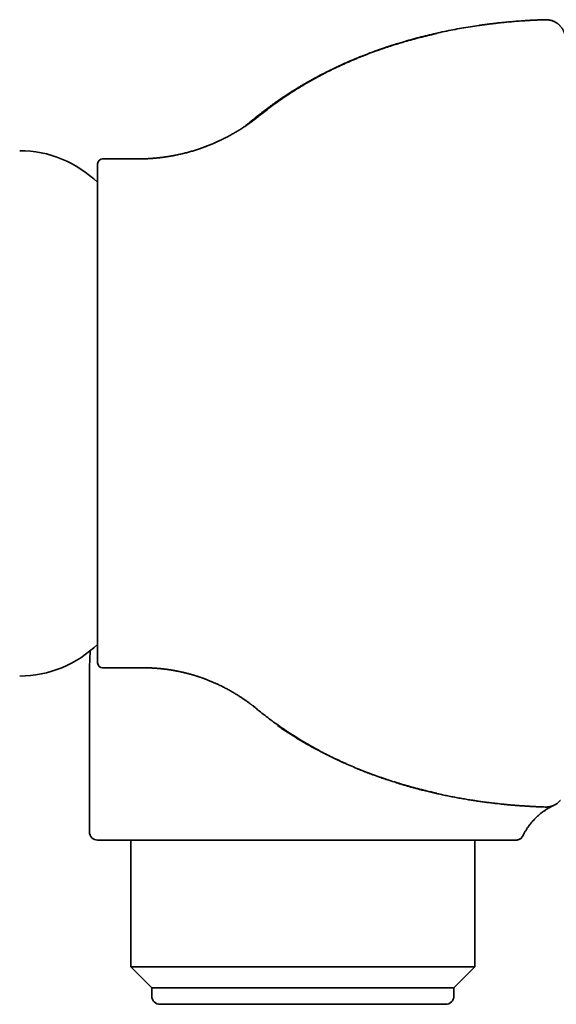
# Model space of a CAD drawing. Header units: millimetres. Extents: x 8 to 718, y 12 to 443.
# Tile 20 of 22: x 622 to 654, y 373 to 433. Entities that reach past the tile are written whole.
import ezdxf

# ---------------------------------------------------------------- set-up
doc = ezdxf.new("R2010")
doc.units = ezdxf.units.MM

msp = doc.modelspace()

# ---------------------------------------------------------------- linework, layer by layer
at = {"color": 7, "linetype": 'Continuous', "lineweight": 35}
for p, q in [((636.121, 426.5), (636.064, 426.455)), ((636.183, 426.551), (636.121, 426.5)), ((636.183, 426.55), (636.187, 426.554)), ((628.96, 424.054), (626.801, 424.054)), ((628.961, 424.054), (628.96, 424.054)), ((626.801, 393.054), (629.289, 393.054)), ((626.001, 392.554), (626.001, 383.054)), ((635.967, 390.735), (636.099, 390.628)), ((636.125, 390.607), (636.126, 390.606)), ((653.763, 384.573), (653.757, 384.573)), ((653.769, 384.573), (653.763, 384.573)), ((654.24, 384.652), (654.308, 384.685)), ((628.523, 382.554), (628.523, 374.832)), ((649.478, 374.832), (649.478, 382.554)), ((628.523, 374.832), (629.801, 373.554)), ((628.523, 374.832), (649.478, 374.832)), ((648.201, 373.554), (649.478, 374.832)), ((629.801, 373.554), (629.801, 373.054)), ((629.801, 373.554), (648.201, 373.554)), ((648.201, 373.054), (648.201, 373.554))]:
    msp.add_line(p, q, dxfattribs=at)
for centre, radius, start, end in [((621.751, 417.784), 6.771, 45.4386, 90), ((626.801, 423.754), 0.3, 90, 180), ((621.751, 399.325), 6.771, 270, 314.55528), ((626.801, 393.354), 0.3, 180, 270), ((626.501, 383.054), 0.5, 180, 270), ((651.967, 383.054), 0.5, 287.51573, 333.70154), ((651.967, 383.054), 0.5, 270, 281.66422), ((630.301, 373.054), 0.5, 180, 270), ((647.701, 373.054), 0.5, 270, 0)]:
    msp.add_arc(centre, radius, start, end, dxfattribs=at)
for points, knots in [([(653.763, 432.536), (653.754, 432.536), (653.665, 432.533), (653.499, 432.527), (653.267, 432.517), (653.043, 432.507), (652.827, 432.495), (652.613, 432.482), (652.4, 432.469), (652.19, 432.454), (651.989, 432.438), (651.797, 432.423), (651.615, 432.407), (651.441, 432.391), (651.277, 432.375), (651.123, 432.359), (650.977, 432.344), (650.841, 432.329), (650.714, 432.314), (650.597, 432.301), (650.488, 432.288), (650.387, 432.275), (650.294, 432.263), (650.209, 432.252), (650.132, 432.242), (650.065, 432.233), (650.006, 432.225), (649.956, 432.219), (649.916, 432.213), (649.884, 432.208), (649.858, 432.205), (649.837, 432.202), (649.821, 432.2), (649.81, 432.198), (649.805, 432.197), (649.801, 432.197), (649.794, 432.196), (649.787, 432.195), (649.779, 432.194), (649.771, 432.193), (649.764, 432.192), (649.757, 432.191), (649.75, 432.19), (649.743, 432.189), (649.737, 432.188), (649.732, 432.187), (649.728, 432.186), (649.725, 432.186), (649.724, 432.186)], [0, 0, 0, 0, 0.005887, 0.057849, 0.108081, 0.156594, 0.203399, 0.248508, 0.296181, 0.341826, 0.385455, 0.427081, 0.466715, 0.504367, 0.540048, 0.573766, 0.605531, 0.635352, 0.662755, 0.688298, 0.711987, 0.733828, 0.754457, 0.773127, 0.789843, 0.80461, 0.817434, 0.828318, 0.837268, 0.84429, 0.849523, 0.853997, 0.858826, 0.859906, 0.861042, 0.862346, 0.863883, 0.867795, 0.872955, 0.879434, 0.887267, 0.8979, 0.910344, 0.92461, 0.940704, 0.958631, 0.978396, 1, 1, 1, 1]), ([(654.951, 431.678), (654.951, 431.678), (654.949, 431.686), (654.944, 431.702), (654.935, 431.729), (654.923, 431.763), (654.907, 431.803), (654.886, 431.849), (654.862, 431.898), (654.834, 431.948), (654.804, 431.996), (654.772, 432.042), (654.738, 432.086), (654.703, 432.128), (654.667, 432.168), (654.629, 432.205), (654.591, 432.24), (654.551, 432.273), (654.509, 432.306), (654.462, 432.339), (654.408, 432.372), (654.347, 432.406), (654.278, 432.438), (654.203, 432.468), (654.121, 432.494), (654.033, 432.515), (653.94, 432.529), (653.849, 432.537), (653.79, 432.536), (653.763, 432.535)], [0, 0, 0, 0, 0.001171, 0.014926, 0.03313, 0.055856, 0.083186, 0.115206, 0.151368, 0.187835, 0.22391, 0.259547, 0.294704, 0.329342, 0.363426, 0.396923, 0.429805, 0.462046, 0.494751, 0.531258, 0.571708, 0.615978, 0.663901, 0.715266, 0.769808, 0.827215, 0.887121, 0.949118, 1, 1, 1, 1]), ([(644.827, 431.096), (644.913, 431.123), (645.165, 431.201), (645.586, 431.32), (646.088, 431.457), (646.596, 431.584), (647.109, 431.705), (647.627, 431.818), (648.149, 431.922), (648.676, 432.019), (649.201, 432.108), (649.551, 432.16), (649.724, 432.186)], [0, 0, 0, 0, 0.054356, 0.1574618, 0.2611499, 0.3654256, 0.470294, 0.5757593, 0.6818249, 0.7884934, 0.8957662, 1, 1, 1, 1]), ([(647.173, 431.697), (647.027, 431.664), (646.722, 431.596), (646.261, 431.483), (645.792, 431.361), (645.333, 431.233), (645, 431.137), (644.822, 431.081), (644.791, 431.071)], [0, 0, 0, 0, 0.182634, 0.38135, 0.577939, 0.772453, 0.961522, 1, 1, 1, 1]), ([(644.791, 431.071), (644.742, 431.056), (644.56, 431.002), (644.249, 430.901), (643.858, 430.77), (643.448, 430.626), (643.021, 430.469), (642.577, 430.296), (642.14, 430.117), (641.71, 429.932), (641.289, 429.742), (640.88, 429.548), (640.486, 429.353), (640.104, 429.156), (639.729, 428.954), (639.361, 428.747), (638.999, 428.535), (638.645, 428.319), (638.297, 428.099), (637.95, 427.87), (637.605, 427.634), (637.262, 427.389), (636.926, 427.14), (636.598, 426.886), (636.352, 426.69), (636.217, 426.578), (636.188, 426.553)], [0, 0, 0, 0, 0.015726, 0.058164, 0.100223, 0.141912, 0.19107, 0.23973, 0.287906, 0.335612, 0.382862, 0.429669, 0.473947, 0.517846, 0.561376, 0.604547, 0.647371, 0.689857, 0.732016, 0.773857, 0.81736, 0.860535, 0.903392, 0.945941, 0.988192, 1, 1, 1, 1]), ([(644.826, 431.097), (644.823, 431.096), (644.817, 431.094), (644.806, 431.091), (644.795, 431.087), (644.782, 431.083), (644.769, 431.079), (644.755, 431.075), (644.742, 431.071), (644.728, 431.066), (644.713, 431.062), (644.697, 431.057), (644.682, 431.052), (644.667, 431.048), (644.652, 431.043), (644.631, 431.036), (644.605, 431.028), (644.575, 431.019), (644.541, 431.008), (644.497, 430.994), (644.442, 430.976), (644.376, 430.955), (644.301, 430.93), (644.218, 430.903), (644.125, 430.872), (644.025, 430.839), (643.916, 430.802), (643.8, 430.762), (643.68, 430.72), (643.561, 430.678), (643.437, 430.633), (643.308, 430.586), (643.176, 430.537), (643.051, 430.49), (642.933, 430.445), (642.822, 430.402), (642.717, 430.361), (642.618, 430.322), (642.526, 430.286), (642.441, 430.251), (642.359, 430.218), (642.282, 430.186), (642.224, 430.163), (642.188, 430.147), (642.172, 430.141), (642.161, 430.136), (642.153, 430.133), (642.143, 430.129), (642.126, 430.121), (642.099, 430.11), (642.064, 430.095), (642.02, 430.077), (641.969, 430.055), (641.909, 430.03), (641.842, 430.001), (641.767, 429.968), (641.687, 429.933), (641.604, 429.896), (641.52, 429.859), (641.436, 429.821), (641.356, 429.785), (641.281, 429.751), (641.211, 429.718), (641.146, 429.688), (641.081, 429.658), (641.015, 429.627), (640.952, 429.597), (640.897, 429.57), (640.85, 429.548), (640.812, 429.53), (640.781, 429.514), (640.752, 429.501), (640.723, 429.487), (640.692, 429.471), (640.655, 429.453), (640.609, 429.43), (640.555, 429.404), (640.494, 429.373), (640.426, 429.339), (640.35, 429.301), (640.27, 429.26), (640.186, 429.217), (640.1, 429.172), (639.972, 429.105), (639.802, 429.014), (639.588, 428.898), (639.388, 428.786), (639.201, 428.68), (639.029, 428.581), (638.855, 428.478), (638.68, 428.372), (638.507, 428.266), (638.339, 428.161), (638.172, 428.055), (638.007, 427.948), (637.844, 427.841), (637.689, 427.737), (637.553, 427.644), (637.433, 427.561), (637.329, 427.488), (637.23, 427.418), (637.135, 427.349), (637.042, 427.282), (636.972, 427.231), (636.924, 427.196), (636.898, 427.176), (636.867, 427.153), (636.833, 427.128), (636.796, 427.101), (636.762, 427.075), (636.729, 427.05), (636.698, 427.027), (636.669, 427.004), (636.641, 426.983), (636.615, 426.963), (636.59, 426.944), (636.575, 426.933), (636.568, 426.927)], [0, 0, 0, 0, 0.009757, 0.018739, 0.026953, 0.034403, 0.0411, 0.046112, 0.050618, 0.054631, 0.058169, 0.061259, 0.063941, 0.065723, 0.067346, 0.069697, 0.072326, 0.075441, 0.079043, 0.083131, 0.089218, 0.096135, 0.103881, 0.112691, 0.122369, 0.132913, 0.144321, 0.156589, 0.169508, 0.182104, 0.194254, 0.208897, 0.22284, 0.236087, 0.24864, 0.260502, 0.271675, 0.282161, 0.291964, 0.301084, 0.309519, 0.318008, 0.325673, 0.327904, 0.329671, 0.330777, 0.331329, 0.332076, 0.334002, 0.336816, 0.340517, 0.345105, 0.350578, 0.356812, 0.363897, 0.37183, 0.380609, 0.38916, 0.398354, 0.407387, 0.415895, 0.423877, 0.431335, 0.438271, 0.444687, 0.452432, 0.459256, 0.465161, 0.470149, 0.474223, 0.477386, 0.480477, 0.483464, 0.486745, 0.490661, 0.495734, 0.50161, 0.508286, 0.515761, 0.524033, 0.532932, 0.542279, 0.551735, 0.561298, 0.584502, 0.60831, 0.632721, 0.651806, 0.671238, 0.691017, 0.71114, 0.731248, 0.750645, 0.769319, 0.789267, 0.808329, 0.826509, 0.843813, 0.856797, 0.869245, 0.88104, 0.892079, 0.903708, 0.914367, 0.917704, 0.920935, 0.924096, 0.928906, 0.933999, 0.939564, 0.945744, 0.952644, 0.960342, 0.968891, 0.978332, 0.988694, 1, 1, 1, 1]), ([(636.264, 426.616), (636.263, 426.615), (636.26, 426.613), (636.254, 426.608), (636.244, 426.6), (636.228, 426.588), (636.204, 426.569), (636.171, 426.543), (636.129, 426.51), (636.076, 426.47), (636.014, 426.423), (635.943, 426.37), (635.869, 426.315), (635.794, 426.261), (635.72, 426.208), (635.644, 426.155), (635.562, 426.098), (635.477, 426.041), (635.39, 425.983), (635.302, 425.926), (635.208, 425.866), (635.109, 425.804), (635.004, 425.74), (634.893, 425.674), (634.778, 425.607), (634.652, 425.536), (634.519, 425.463), (634.381, 425.39), (634.25, 425.322), (634.124, 425.259), (634.009, 425.203), (633.904, 425.154), (633.808, 425.11), (633.717, 425.069), (633.638, 425.034), (633.571, 425.005), (633.516, 424.982), (633.47, 424.962), (633.435, 424.947), (633.409, 424.937), (633.392, 424.93), (633.378, 424.924), (633.364, 424.918), (633.342, 424.91), (633.314, 424.898), (633.277, 424.883), (633.229, 424.864), (633.169, 424.841), (633.095, 424.813), (633.012, 424.781), (632.917, 424.747), (632.813, 424.71), (632.698, 424.67), (632.537, 424.617), (632.335, 424.553), (632.095, 424.483), (631.84, 424.415), (631.572, 424.35), (631.366, 424.306), (631.239, 424.28), (631.19, 424.27), (631.141, 424.261), (631.093, 424.252), (631.049, 424.244), (631.011, 424.237), (630.981, 424.231), (630.953, 424.226), (630.919, 424.221), (630.875, 424.213), (630.821, 424.204), (630.76, 424.195), (630.692, 424.184), (630.619, 424.173), (630.531, 424.161), (630.43, 424.148), (630.32, 424.134), (630.217, 424.122), (630.119, 424.112), (630.027, 424.103), (629.937, 424.095), (629.844, 424.088), (629.748, 424.081), (629.646, 424.075), (629.536, 424.069), (629.419, 424.063), (629.297, 424.059), (629.179, 424.056), (629.068, 424.055), (628.996, 424.055), (628.961, 424.054)], [0, 0, 0, 0, 0.001664, 0.003994, 0.006352, 0.011187, 0.016248, 0.023456, 0.031311, 0.03986, 0.051063, 0.062647, 0.074656, 0.087126, 0.097692, 0.109302, 0.121954, 0.135645, 0.148076, 0.161251, 0.175167, 0.189823, 0.205213, 0.221335, 0.238184, 0.255173, 0.275643, 0.295123, 0.313618, 0.331136, 0.34768, 0.361605, 0.374766, 0.387168, 0.398813, 0.407287, 0.414654, 0.420878, 0.425961, 0.42919, 0.431278, 0.432754, 0.434736, 0.43724, 0.441305, 0.44626, 0.452104, 0.460578, 0.470407, 0.481585, 0.494104, 0.507954, 0.523126, 0.539608, 0.571214, 0.602506, 0.633461, 0.670079, 0.706202, 0.712508, 0.718799, 0.725074, 0.731333, 0.73719, 0.741958, 0.745748, 0.748976, 0.75254, 0.758635, 0.765565, 0.773324, 0.781909, 0.791313, 0.800962, 0.815537, 0.829402, 0.842562, 0.85471, 0.866202, 0.877281, 0.888866, 0.901041, 0.913798, 0.92713, 0.942451, 0.958036, 0.972842, 0.986827, 1, 1, 1, 1]), ([(635.532, 426.078), (635.533, 426.079), (635.638, 426.173), (635.852, 426.353), (636.173, 426.617), (636.412, 426.808), (636.546, 426.91), (636.568, 426.927)], [0, 0, 0, 0, 0.004743, 0.314306, 0.62494, 0.936692, 1, 1, 1, 1]), ([(626.501, 423.754), (626.501, 423.754), (626.501, 423.754), (626.501, 423.748), (626.501, 423.735), (626.501, 423.712), (626.501, 423.676), (626.501, 423.63), (626.501, 423.573), (626.501, 423.506), (626.501, 423.431), (626.501, 423.35), (626.501, 423.265), (626.501, 423.193), (626.501, 423.138), (626.501, 423.104), (626.501, 423.069), (626.501, 423.033), (626.501, 422.996), (626.501, 422.958), (626.501, 422.891), (626.501, 422.793), (626.501, 422.657), (626.501, 422.512), (626.501, 422.359), (626.501, 422.198), (626.501, 422.032), (626.501, 421.861), (626.501, 421.686), (626.501, 421.504), (626.501, 421.314), (626.501, 421.182), (626.501, 421.116)], [0, 0, 0, 0, 0.022396, 0.052948, 0.083533, 0.127925, 0.172185, 0.216342, 0.260427, 0.304472, 0.348509, 0.387278, 0.426085, 0.464952, 0.478058, 0.491173, 0.504299, 0.517436, 0.530586, 0.543748, 0.556925, 0.598453, 0.639871, 0.681206, 0.722481, 0.763722, 0.804955, 0.843848, 0.882778, 0.921765, 0.960832, 1, 1, 1, 1]), ([(626.501, 421.116), (626.501, 421.049), (626.501, 420.917), (626.501, 420.71), (626.501, 420.497), (626.501, 420.28), (626.501, 420.129), (626.501, 420.054)], [0, 0, 0, 0, 0.201024, 0.401435, 0.601334, 0.800822, 1, 1, 1, 1]), ([(626.501, 420.054), (626.501, 419.975), (626.501, 419.816), (626.501, 419.57), (626.501, 419.32), (626.501, 419.064), (626.501, 418.804), (626.501, 418.54), (626.501, 418.273), (626.501, 418.001), (626.501, 417.722), (626.501, 417.435), (626.501, 417.142), (626.501, 416.843), (626.501, 416.538), (626.501, 416.228), (626.501, 415.913), (626.501, 415.699), (626.501, 415.592)], [0, 0, 0, 0, 0.063409, 0.126559, 0.189484, 0.25222, 0.314803, 0.376155, 0.437429, 0.498659, 0.559881, 0.62238, 0.684943, 0.747607, 0.810408, 0.873384, 0.936569, 1, 1, 1, 1]), ([(626.501, 415.592), (626.501, 415.477), (626.501, 415.246), (626.501, 414.893), (626.501, 414.654), (626.501, 414.534)], [0, 0, 0, 0, 0.331728, 0.664993, 1, 1, 1, 1]), ([(626.501, 414.534), (626.501, 414.415), (626.501, 414.177), (626.501, 413.816), (626.501, 413.452), (626.501, 413.085), (626.501, 412.717), (626.501, 412.36), (626.501, 412.016), (626.501, 411.685), (626.501, 411.419), (626.501, 411.22), (626.501, 411.088), (626.501, 410.956), (626.501, 410.824), (626.501, 410.691), (626.501, 410.469), (626.501, 410.158), (626.501, 409.758), (626.501, 409.357), (626.501, 408.957), (626.501, 408.556), (626.501, 408.164), (626.501, 407.779), (626.501, 407.401), (626.501, 407.024), (626.501, 406.647), (626.501, 406.263), (626.501, 405.873), (626.501, 405.478), (626.501, 405.086), (626.501, 404.697), (626.501, 404.311), (626.501, 403.943), (626.501, 403.594), (626.501, 403.262), (626.501, 402.999), (626.501, 402.804), (626.501, 402.675), (626.501, 402.547), (626.501, 402.419), (626.501, 402.292), (626.501, 402.09), (626.501, 401.815), (626.501, 401.47), (626.501, 401.131), (626.501, 400.797), (626.501, 400.468), (626.501, 400.151), (626.501, 399.845), (626.501, 399.55), (626.501, 399.259), (626.501, 398.973), (626.501, 398.787), (626.501, 398.693)], [0, 0, 0, 0, 0.022977, 0.04589, 0.068753, 0.091583, 0.114392, 0.137197, 0.157273, 0.177368, 0.19749, 0.205405, 0.213327, 0.221256, 0.229192, 0.237137, 0.245091, 0.268995, 0.292827, 0.316605, 0.340344, 0.364061, 0.387774, 0.410142, 0.432535, 0.454966, 0.47745, 0.5, 0.523904, 0.547736, 0.571514, 0.595253, 0.61897, 0.642683, 0.663559, 0.684456, 0.705385, 0.713618, 0.721859, 0.730108, 0.738366, 0.746633, 0.75491, 0.777887, 0.8008, 0.823664, 0.846493, 0.869302, 0.892107, 0.913618, 0.93515, 0.956716, 0.978329, 1, 1, 1, 1]), ([(626.501, 398.693), (626.501, 398.596), (626.501, 398.402), (626.501, 398.118), (626.501, 397.841), (626.501, 397.571), (626.501, 397.308), (626.501, 397.138), (626.501, 397.053)], [0, 0, 0, 0, 0.166849, 0.333482, 0.500006, 0.666529, 0.833158, 1, 1, 1, 1]), ([(626.501, 397.053), (626.501, 396.972), (626.501, 396.809), (626.501, 396.573), (626.501, 396.346), (626.501, 396.126), (626.501, 395.913), (626.501, 395.717), (626.501, 395.536), (626.501, 395.368), (626.501, 395.243), (626.501, 395.155), (626.501, 395.103), (626.501, 395.051), (626.501, 395), (626.501, 394.95), (626.501, 394.901), (626.501, 394.809), (626.501, 394.681), (626.501, 394.521), (626.501, 394.371), (626.501, 394.232), (626.501, 394.102), (626.501, 393.996), (626.501, 393.909), (626.501, 393.839), (626.501, 393.774), (626.501, 393.713), (626.501, 393.657), (626.501, 393.606), (626.501, 393.554), (626.501, 393.504), (626.501, 393.459), (626.501, 393.421), (626.501, 393.392), (626.501, 393.371), (626.501, 393.358), (626.501, 393.353), (626.501, 393.355), (626.501, 393.355)], [0, 0, 0, 0, 0.0348549, 0.0696179, 0.10431, 0.1389526, 0.173567, 0.2081747, 0.2386409, 0.269133, 0.2996656, 0.3099588, 0.3202588, 0.3305661, 0.3408812, 0.3512048, 0.3615374, 0.3718795, 0.4091384, 0.4462857, 0.4833472, 0.5203488, 0.5573165, 0.5942767, 0.6191774, 0.6440945, 0.6690359, 0.6940095, 0.7190234, 0.7440853, 0.7692031, 0.8018444, 0.834453, 0.8670466, 0.8996427, 0.9322591, 0.9649134, 0.9976565, 1, 1, 1, 1]), ([(626.048, 394.094), (626.044, 394.027), (626.029, 393.798), (626.014, 393.406), (626.002, 392.96), (626.002, 392.676), (626.002, 392.554)], [0, 0, 0, 0, 0.130746, 0.44719, 0.762673, 1, 1, 1, 1]), ([(629.289, 393.054), (629.295, 393.054), (629.333, 393.055), (629.402, 393.054), (629.496, 393.053), (629.59, 393.05), (629.683, 393.047), (629.78, 393.043), (629.881, 393.038), (629.968, 393.033), (630.041, 393.028), (630.098, 393.023), (630.153, 393.019), (630.202, 393.015), (630.242, 393.011), (630.273, 393.009), (630.295, 393.006), (630.314, 393.005), (630.334, 393.003), (630.36, 393), (630.393, 392.997), (630.433, 392.992), (630.484, 392.987), (630.546, 392.98), (630.616, 392.971), (630.685, 392.962), (630.751, 392.953), (630.814, 392.944), (630.885, 392.934), (630.963, 392.921), (631.048, 392.908), (631.123, 392.895), (631.192, 392.882), (631.255, 392.871), (631.32, 392.858), (631.376, 392.847), (631.419, 392.838), (631.449, 392.832), (631.471, 392.828), (631.489, 392.824), (631.509, 392.82), (631.535, 392.814), (631.57, 392.806), (631.613, 392.797), (631.665, 392.785), (631.723, 392.772), (631.785, 392.757), (631.849, 392.741), (631.958, 392.714), (632.112, 392.673), (632.265, 392.63), (632.374, 392.597), (632.437, 392.578), (632.495, 392.56), (632.547, 392.544), (632.593, 392.529), (632.632, 392.516), (632.664, 392.506), (632.69, 392.497), (632.713, 392.489), (632.736, 392.481), (632.767, 392.471), (632.81, 392.456), (632.866, 392.436), (632.93, 392.413), (633.002, 392.387), (633.083, 392.357), (633.17, 392.324), (633.262, 392.287), (633.357, 392.249), (633.456, 392.208), (633.556, 392.165), (633.691, 392.106), (633.863, 392.027), (634.071, 391.927), (634.281, 391.82), (634.459, 391.725), (634.604, 391.644), (634.713, 391.581), (634.819, 391.519), (634.919, 391.458), (635.014, 391.4), (635.103, 391.344), (635.186, 391.29), (635.264, 391.239), (635.336, 391.191), (635.403, 391.145), (635.465, 391.103), (635.527, 391.059), (635.593, 391.013), (635.665, 390.961), (635.742, 390.904), (635.806, 390.856), (635.857, 390.818), (635.894, 390.789), (635.932, 390.76), (635.969, 390.731), (636.004, 390.703), (636.032, 390.682), (636.053, 390.665), (636.069, 390.652), (636.082, 390.642), (636.094, 390.632), (636.106, 390.622), (636.117, 390.614), (636.125, 390.607), (636.131, 390.602), (636.137, 390.598), (636.14, 390.595), (636.142, 390.593), (636.143, 390.592), (636.144, 390.591), (636.144, 390.591), (636.144, 390.591)], [0, 0, 0, 0, 0.002271, 0.01412, 0.025652, 0.037192, 0.04874, 0.06053, 0.073004, 0.086183, 0.093079, 0.100157, 0.107247, 0.113363, 0.118342, 0.122179, 0.124867, 0.126614, 0.129025, 0.132265, 0.136339, 0.141249, 0.147, 0.155529, 0.164384, 0.172918, 0.181127, 0.189009, 0.19656, 0.207751, 0.21811, 0.228218, 0.235989, 0.243924, 0.252025, 0.26025, 0.264796, 0.268491, 0.271332, 0.27332, 0.275281, 0.278702, 0.283131, 0.288573, 0.295033, 0.302516, 0.310624, 0.318723, 0.326804, 0.352081, 0.377166, 0.385484, 0.393709, 0.401251, 0.407972, 0.413868, 0.418933, 0.422947, 0.426219, 0.429077, 0.432012, 0.43503, 0.441254, 0.448535, 0.456889, 0.466319, 0.476834, 0.48844, 0.50039, 0.513226, 0.526348, 0.539653, 0.553144, 0.581046, 0.609754, 0.639295, 0.669697, 0.685975, 0.702252, 0.717777, 0.73249, 0.746387, 0.759465, 0.771723, 0.783162, 0.793787, 0.803607, 0.812634, 0.820908, 0.83085, 0.841635, 0.853335, 0.866007, 0.871774, 0.877733, 0.883889, 0.890223, 0.896196, 0.901639, 0.905431, 0.909027, 0.912488, 0.915878, 0.922528, 0.929892, 0.938006, 0.946844, 0.956411, 0.966715, 0.97646, 0.985442, 0.993658, 1, 1, 1, 1]), ([(635.967, 390.736), (635.977, 390.728), (636.013, 390.699), (636.066, 390.656), (636.108, 390.621), (636.125, 390.607)], [0, 0, 0, 0, 0.178934, 0.683375, 1, 1, 1, 1]), ([(636.127, 390.607), (636.194, 390.551), (636.375, 390.399), (636.679, 390.159), (637.039, 389.884), (637.407, 389.615), (637.784, 389.351), (638.17, 389.092), (638.553, 388.846), (638.933, 388.613), (639.31, 388.391), (639.694, 388.175), (640.085, 387.963), (640.483, 387.757), (640.883, 387.559), (641.284, 387.37), (641.685, 387.188), (642.093, 387.012), (642.508, 386.841), (642.93, 386.675), (643.358, 386.515), (643.793, 386.36), (644.243, 386.21), (644.573, 386.103), (644.756, 386.048), (644.781, 386.041)], [0, 0, 0, 0, 0.026659, 0.072364, 0.118422, 0.164847, 0.211649, 0.258844, 0.306443, 0.350445, 0.39481, 0.43955, 0.484677, 0.530204, 0.576142, 0.620388, 0.665032, 0.710086, 0.755561, 0.80147, 0.847825, 0.894637, 0.94192, 0.991973, 1, 1, 1, 1]), ([(637.452, 389.542), (637.505, 389.506), (637.662, 389.397), (637.926, 389.22), (638.244, 389.013), (638.563, 388.813), (638.885, 388.618), (639.205, 388.43), (639.526, 388.249), (639.845, 388.075), (640.165, 387.906), (640.489, 387.741), (640.814, 387.581), (641.143, 387.425), (641.384, 387.314), (641.515, 387.255), (641.537, 387.246)], [0, 0, 0, 0, 0.041942, 0.124111, 0.205602, 0.286445, 0.366673, 0.44632, 0.524011, 0.601205, 0.677934, 0.754232, 0.831508, 0.908406, 0.984961, 1, 1, 1, 1]), ([(642.332, 386.905), (642.373, 386.888), (642.52, 386.827), (642.776, 386.726), (643.098, 386.602), (643.423, 386.482), (643.75, 386.366), (643.978, 386.288), (644.095, 386.249), (644.103, 386.246)], [0, 0, 0, 0, 0.068328, 0.250826, 0.432933, 0.614732, 0.800615, 0.98621, 1, 1, 1, 1]), ([(644.663, 386.065), (644.686, 386.058), (644.818, 386.016), (645.02, 385.955), (645.27, 385.881), (645.481, 385.821), (645.692, 385.762), (645.902, 385.705), (646.111, 385.65), (646.358, 385.586), (646.643, 385.516), (646.964, 385.44), (647.282, 385.368), (647.597, 385.3), (647.863, 385.246), (648.082, 385.203), (648.255, 385.169), (648.426, 385.137), (648.597, 385.106), (648.766, 385.077), (648.935, 385.048), (649.148, 385.012), (649.406, 384.972), (649.704, 384.927), (649.997, 384.886), (650.286, 384.848), (650.544, 384.816), (650.773, 384.789), (650.975, 384.767), (651.133, 384.75), (651.25, 384.738), (651.327, 384.73), (651.403, 384.723), (651.479, 384.716), (651.555, 384.709), (651.696, 384.696), (651.9, 384.678), (652.162, 384.658), (652.416, 384.64), (652.663, 384.624), (652.901, 384.61), (653.129, 384.598), (653.349, 384.588), (653.561, 384.58), (653.696, 384.576), (653.763, 384.573)], [0, 0, 0, 0, 0.006108, 0.034827, 0.053634, 0.07245, 0.091276, 0.110116, 0.128975, 0.147856, 0.177379, 0.206929, 0.236521, 0.266167, 0.295878, 0.312588, 0.329324, 0.346089, 0.362886, 0.379716, 0.396582, 0.413486, 0.44453, 0.475651, 0.506861, 0.538174, 0.569602, 0.59273, 0.615932, 0.639214, 0.648383, 0.657566, 0.666762, 0.675973, 0.685198, 0.694437, 0.728216, 0.762069, 0.796013, 0.830062, 0.864235, 0.897933, 0.931782, 0.965799, 1, 1, 1, 1]), ([(647.172, 385.412), (647.015, 385.447), (646.699, 385.519), (646.226, 385.635), (645.756, 385.758), (645.295, 385.887), (644.97, 385.981), (644.801, 386.034), (644.781, 386.041)], [0, 0, 0, 0, 0.195099, 0.393877, 0.590518, 0.785076, 0.97418, 1, 1, 1, 1]), ([(646.348, 385.606), (646.346, 385.606), (646.342, 385.607), (646.334, 385.609), (646.324, 385.612), (646.312, 385.615), (646.298, 385.618), (646.282, 385.622), (646.265, 385.626), (646.248, 385.631), (646.234, 385.634), (646.228, 385.636), (646.225, 385.636)], [0, 0, 0, 0, 0.148026, 0.286911, 0.416702, 0.537458, 0.649252, 0.752173, 0.84634, 0.931903, 0.978178, 1, 1, 1, 1]), ([(652.414, 382.832), (652.438, 382.88), (652.489, 382.982), (652.576, 383.131), (652.67, 383.28), (652.767, 383.418), (652.865, 383.548), (652.965, 383.668), (653.064, 383.778), (653.161, 383.88), (653.257, 383.973), (653.35, 384.058), (653.439, 384.134), (653.525, 384.203), (653.605, 384.265), (653.681, 384.32), (653.753, 384.37), (653.822, 384.416), (653.889, 384.458), (653.953, 384.497), (654.015, 384.534), (654.075, 384.567), (654.132, 384.597), (654.185, 384.625), (654.221, 384.643), (654.238, 384.652), (654.24, 384.652)], [0, 0, 0, 0, 0.059659, 0.127153, 0.192456, 0.255425, 0.31593, 0.373857, 0.429106, 0.48159, 0.531236, 0.577981, 0.621775, 0.662576, 0.700351, 0.735075, 0.767087, 0.797752, 0.827376, 0.856178, 0.884403, 0.912319, 0.940209, 0.96836, 0.997057, 1, 1, 1, 1]), ([(653.763, 384.573), (653.779, 384.573), (653.812, 384.572), (653.858, 384.574), (653.903, 384.577), (653.945, 384.581), (653.987, 384.587), (654.024, 384.593), (654.058, 384.6), (654.09, 384.608), (654.112, 384.614), (654.128, 384.618), (654.137, 384.621), (654.147, 384.624), (654.156, 384.626), (654.166, 384.629), (654.175, 384.632), (654.185, 384.636), (654.19, 384.638), (654.193, 384.639)], [0, 0, 0, 0, 0.078815, 0.159726, 0.242735, 0.327842, 0.415051, 0.504361, 0.584696, 0.666662, 0.750262, 0.778781, 0.807485, 0.836375, 0.868227, 0.900508, 0.932808, 0.965126, 1, 1, 1, 1]), ([(654.136, 384.621), (654.156, 384.627), (654.201, 384.64), (654.268, 384.667), (654.336, 384.698), (654.4, 384.732), (654.459, 384.769), (654.513, 384.806), (654.561, 384.844), (654.605, 384.881), (654.646, 384.92), (654.675, 384.95), (654.689, 384.966), (654.691, 384.969)], [0, 0, 0, 0, 0.09426, 0.213573, 0.325899, 0.43077, 0.541011, 0.640599, 0.729296, 0.8142, 0.900167, 0.987104, 1, 1, 1, 1]), ([(654.27, 384.668), (654.272, 384.669), (654.283, 384.674), (654.292, 384.678), (654.296, 384.679), (654.296, 384.679)], [0, 0, 0, 0, 0.231714, 0.920791, 1, 1, 1, 1]), ([(652.003, 382.556), (652.005, 382.556), (652.012, 382.556), (652.024, 382.558), (652.039, 382.56), (652.055, 382.563), (652.071, 382.566), (652.088, 382.57), (652.106, 382.575), (652.125, 382.581), (652.144, 382.589), (652.164, 382.597), (652.182, 382.605), (652.2, 382.615), (652.221, 382.627), (652.246, 382.643), (652.274, 382.664), (652.303, 382.689), (652.333, 382.719), (652.36, 382.752), (652.387, 382.79), (652.402, 382.818), (652.409, 382.832)], [0, 0, 0, 0, 0.0549655, 0.1514846, 0.2375209, 0.3132003, 0.3787155, 0.4343733, 0.480688, 0.5185713, 0.5497036, 0.5770628, 0.59683, 0.6217529, 0.6519291, 0.6873348, 0.7292106, 0.7822564, 0.8294261, 0.8825778, 0.9412511, 1, 1, 1, 1]), ([(640.607, 382.554), (640.487, 382.554), (640.247, 382.554), (639.887, 382.554), (639.526, 382.554), (639.231, 382.554), (639.003, 382.554), (638.841, 382.554), (638.679, 382.554), (638.516, 382.554), (638.354, 382.554), (638.192, 382.554), (637.983, 382.554), (637.73, 382.554), (637.431, 382.554), (637.133, 382.554), (636.837, 382.554), (636.563, 382.554), (636.312, 382.554), (636.082, 382.554), (635.853, 382.554), (635.624, 382.554), (635.364, 382.554), (635.071, 382.554), (634.749, 382.554), (634.431, 382.554), (634.116, 382.554), (633.805, 382.554), (633.497, 382.554), (633.193, 382.554), (632.904, 382.554), (632.63, 382.554), (632.371, 382.554), (632.116, 382.554), (631.866, 382.554), (631.648, 382.554), (631.461, 382.554), (631.304, 382.554), (631.149, 382.554), (630.996, 382.554), (630.844, 382.554), (630.652, 382.554), (630.423, 382.554), (630.159, 382.554), (629.904, 382.554), (629.696, 382.554), (629.531, 382.554), (629.407, 382.554), (629.285, 382.554), (629.165, 382.554), (629.047, 382.554), (628.898, 382.554), (628.722, 382.554), (628.523, 382.554), (628.332, 382.554), (628.184, 382.554), (628.073, 382.554), (627.996, 382.554), (627.921, 382.554), (627.847, 382.554), (627.776, 382.554), (627.706, 382.554), (627.619, 382.554), (627.516, 382.554), (627.402, 382.554), (627.294, 382.554), (627.193, 382.554), (627.11, 382.554), (627.042, 382.554), (626.986, 382.554), (626.934, 382.554), (626.885, 382.554), (626.838, 382.554), (626.784, 382.554), (626.725, 382.554), (626.665, 382.554), (626.614, 382.554), (626.573, 382.554), (626.541, 382.554), (626.518, 382.554), (626.503, 382.554), (626.502, 382.554), (626.501, 382.554)], [0, 0, 0, 0, 0.017053, 0.03407, 0.051065, 0.068053, 0.075682, 0.083314, 0.09095, 0.098591, 0.106239, 0.113894, 0.121559, 0.135736, 0.149886, 0.164017, 0.178137, 0.192254, 0.20335, 0.214454, 0.225568, 0.236699, 0.247848, 0.26392, 0.279958, 0.295973, 0.311978, 0.327985, 0.344004, 0.36005, 0.376132, 0.390421, 0.404682, 0.418923, 0.433154, 0.447381, 0.4567, 0.466023, 0.475354, 0.484694, 0.494046, 0.503412, 0.520722, 0.537996, 0.555248, 0.572494, 0.58153, 0.59057, 0.599617, 0.608673, 0.61774, 0.62682, 0.643684, 0.660514, 0.677325, 0.694129, 0.701676, 0.709226, 0.716779, 0.724339, 0.731904, 0.739478, 0.74706, 0.761091, 0.775095, 0.789081, 0.803056, 0.81703, 0.826181, 0.835337, 0.844501, 0.853673, 0.862856, 0.872053, 0.888083, 0.904078, 0.920051, 0.936014, 0.951979, 0.967957, 0.98396, 1, 1, 1, 1]), ([(650.425, 382.554), (650.366, 382.554), (650.25, 382.554), (650.066, 382.554), (649.876, 382.554), (649.678, 382.554), (649.474, 382.554), (649.272, 382.554), (649.072, 382.554), (648.876, 382.554), (648.719, 382.554), (648.604, 382.554), (648.535, 382.554), (648.465, 382.554), (648.394, 382.554), (648.322, 382.554), (648.25, 382.554), (648.126, 382.554), (647.946, 382.554), (647.709, 382.554), (647.466, 382.554), (647.218, 382.554), (646.964, 382.554), (646.716, 382.554), (646.473, 382.554), (646.236, 382.554), (646.023, 382.554), (645.835, 382.554), (645.716, 382.554), (645.64, 382.554), (645.608, 382.554), (645.575, 382.554), (645.543, 382.554), (645.51, 382.554), (645.478, 382.554), (645.445, 382.554), (645.323, 382.554), (645.108, 382.554), (644.797, 382.554), (644.477, 382.554), (644.151, 382.554), (643.846, 382.554), (643.567, 382.554), (643.312, 382.554), (643.122, 382.554), (642.997, 382.554), (642.94, 382.554), (642.882, 382.554), (642.825, 382.554), (642.775, 382.554), (642.683, 382.554), (642.525, 382.554), (642.293, 382.554), (642.033, 382.554), (641.764, 382.554), (641.487, 382.554), (641.201, 382.554), (640.907, 382.554), (640.708, 382.554), (640.607, 382.554)], [0, 0, 0, 0, 0.028316, 0.056465, 0.084469, 0.11235, 0.140133, 0.167839, 0.192176, 0.216489, 0.240793, 0.248979, 0.257166, 0.265354, 0.273546, 0.281741, 0.28994, 0.298143, 0.323958, 0.349765, 0.375585, 0.401439, 0.427345, 0.453325, 0.476263, 0.499286, 0.522407, 0.537728, 0.5531, 0.556126, 0.559155, 0.562185, 0.565218, 0.568253, 0.57129, 0.574329, 0.577371, 0.605466, 0.63394, 0.662816, 0.692113, 0.72185, 0.743947, 0.766298, 0.788908, 0.793917, 0.79894, 0.803976, 0.809024, 0.813716, 0.817074, 0.833142, 0.854911, 0.877364, 0.900504, 0.924335, 0.948859, 0.97408, 1, 1, 1, 1]), ([(650.425, 382.554), (650.468, 382.554), (650.554, 382.554), (650.675, 382.554), (650.792, 382.554), (650.904, 382.554), (651.009, 382.554), (651.11, 382.554), (651.204, 382.554), (651.294, 382.554), (651.353, 382.554), (651.387, 382.554), (651.396, 382.554), (651.405, 382.554), (651.414, 382.554), (651.423, 382.554), (651.443, 382.554), (651.484, 382.554), (651.541, 382.554), (651.6, 382.554), (651.654, 382.554), (651.703, 382.554), (651.736, 382.554), (651.756, 382.554), (651.765, 382.554), (651.773, 382.554), (651.782, 382.554), (651.792, 382.554), (651.802, 382.554), (651.811, 382.554), (651.834, 382.554), (651.866, 382.554), (651.903, 382.554), (651.931, 382.554), (651.952, 382.554), (651.964, 382.554), (651.966, 382.554), (651.967, 382.554)], [0, 0, 0, 0, 0.036293, 0.073313, 0.111103, 0.1497, 0.189141, 0.228732, 0.2692, 0.310573, 0.352878, 0.357695, 0.36252, 0.367353, 0.372193, 0.37704, 0.381895, 0.404886, 0.446371, 0.483891, 0.521876, 0.560339, 0.599292, 0.607002, 0.614731, 0.62248, 0.631183, 0.641148, 0.65112, 0.661098, 0.671083, 0.725238, 0.779624, 0.834268, 0.889194, 0.94443, 1, 1, 1, 1]), ([(630.301, 372.554), (630.301, 372.554), (630.303, 372.554), (630.314, 372.554), (630.332, 372.554), (630.355, 372.554), (630.382, 372.554), (630.411, 372.554), (630.445, 372.554), (630.49, 372.554), (630.549, 372.554), (630.625, 372.554), (630.71, 372.554), (630.805, 372.554), (630.901, 372.554), (630.994, 372.554), (631.083, 372.554), (631.177, 372.554), (631.275, 372.554), (631.378, 372.554), (631.487, 372.554), (631.6, 372.554), (631.725, 372.554), (631.862, 372.554), (632.011, 372.554), (632.167, 372.554), (632.329, 372.554), (632.496, 372.554), (632.669, 372.554), (632.858, 372.554), (633.063, 372.554), (633.286, 372.554), (633.514, 372.554), (633.75, 372.554), (633.991, 372.554), (634.226, 372.554), (634.452, 372.554), (634.668, 372.554), (634.887, 372.554), (635.11, 372.554), (635.336, 372.554), (635.565, 372.554), (635.775, 372.554), (635.963, 372.554), (636.129, 372.554), (636.296, 372.554), (636.464, 372.554), (636.633, 372.554), (636.814, 372.554), (637.005, 372.554), (637.208, 372.554), (637.408, 372.554), (637.634, 372.554), (637.883, 372.554), (638.162, 372.554), (638.441, 372.554), (638.72, 372.554), (638.991, 372.554), (639.251, 372.554), (639.5, 372.554), (639.749, 372.554), (639.979, 372.554), (640.192, 372.554), (640.386, 372.554), (640.583, 372.554), (640.812, 372.554), (641.073, 372.554), (641.36, 372.554), (641.644, 372.554), (641.926, 372.554), (642.18, 372.554), (642.407, 372.554), (642.609, 372.554), (642.807, 372.554), (643.003, 372.554), (643.197, 372.554), (643.388, 372.554), (643.576, 372.554), (643.772, 372.554), (643.975, 372.554), (644.184, 372.554), (644.387, 372.554), (644.586, 372.554), (644.78, 372.554), (644.969, 372.554), (645.164, 372.554), (645.362, 372.554), (645.563, 372.554), (645.755, 372.554), (645.94, 372.554), (646.116, 372.554), (646.275, 372.554), (646.418, 372.554), (646.547, 372.554), (646.668, 372.554), (646.784, 372.554), (646.893, 372.554), (646.995, 372.554), (647.082, 372.554), (647.154, 372.554), (647.214, 372.554), (647.27, 372.554), (647.324, 372.554), (647.373, 372.554), (647.422, 372.554), (647.47, 372.554), (647.515, 372.554), (647.555, 372.554), (647.594, 372.554), (647.63, 372.554), (647.662, 372.554), (647.684, 372.554), (647.698, 372.554), (647.7, 372.554), (647.701, 372.554)], [0, 0, 0, 0, 0.00915, 0.018283, 0.027406, 0.036526, 0.043696, 0.050872, 0.058059, 0.065674, 0.076546, 0.087401, 0.098251, 0.10911, 0.119989, 0.128052, 0.136097, 0.144132, 0.152159, 0.160186, 0.168217, 0.176256, 0.18431, 0.19372, 0.203107, 0.212481, 0.221849, 0.231219, 0.2406, 0.25, 0.260976, 0.271923, 0.282855, 0.293784, 0.304725, 0.315689, 0.324902, 0.334094, 0.343272, 0.352446, 0.361621, 0.370807, 0.38001, 0.386482, 0.392944, 0.399397, 0.405845, 0.41229, 0.418734, 0.426333, 0.433939, 0.441557, 0.448762, 0.459018, 0.469259, 0.479496, 0.489739, 0.5, 0.509153, 0.518287, 0.527411, 0.536531, 0.543699, 0.550874, 0.558059, 0.565674, 0.576546, 0.587401, 0.598251, 0.60911, 0.619989, 0.628052, 0.636097, 0.644132, 0.652159, 0.660186, 0.668217, 0.676256, 0.68431, 0.69372, 0.703107, 0.712481, 0.721849, 0.731219, 0.7406, 0.75, 0.760976, 0.771923, 0.782855, 0.793784, 0.804725, 0.815689, 0.824902, 0.834094, 0.843272, 0.852446, 0.861621, 0.870807, 0.88001, 0.886482, 0.892944, 0.899397, 0.905845, 0.91229, 0.918734, 0.926333, 0.933939, 0.941557, 0.94876, 0.959014, 0.969254, 0.979491, 0.989736, 1, 1, 1, 1])]:
    msp.add_open_spline(points, degree=3, knots=knots, dxfattribs=at)

doc.saveas('drawing.dxf')
